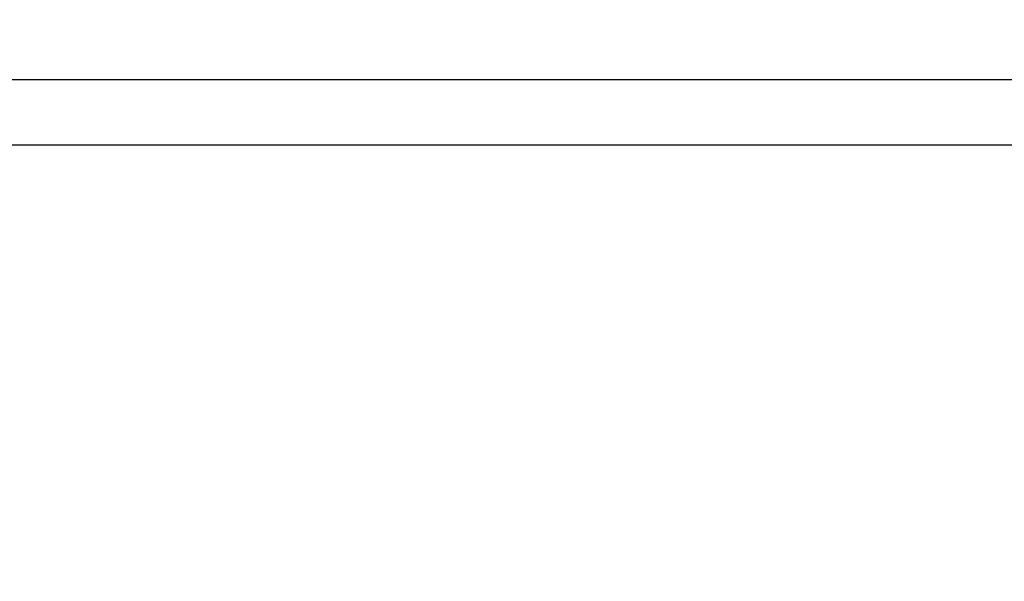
# Paper-space layout 'Sheet1' of a CAD drawing. Header units: millimetres. Extents: x -1 to 420, y -14 to 297.
# Tile 59 of 110: x 265 to 298, y 60 to 79. Entities that reach past the tile are written whole.
import ezdxf

# ---------------------------------------------------------------- set-up
doc = ezdxf.new("R2010")
doc.units = ezdxf.units.MM
doc.header["$PDSIZE"] = -1
doc.styles.add('SLDTEXTSTYLE1', font='TXT', dxfattribs={"width": 0.75})
doc.dimstyles.new('SLDDIMSTYLE1', dxfattribs={"dimtxt": 2.5, "dimasz": 3, "dimexe": 0, "dimexo": 0.0625, "dimtad": 1, "dimdec": 1, "dimlfac": 5, "dimrnd": 1e-09, "dimzin": 4, "dimdsep": 46, "dimtxsty": 'SLDTEXTSTYLE1', "dimblk1": 'CLOSED', "dimblk2": 'CLOSED', "dimsah": 1, "dimcen": 0.09, "dimadec": 0, "dimazin": 1, "dimtfac": 1, "dimtofl": 0, "dimtmove": 0, "dimatfit": 3, "dimldrblk": 'CLOSED', "dimfxl": 1, "dimfrac": 2, "dimtolj": 1, "dimtzin": 12, "dimarcsym": 0})

# ---------------------------------------------------------------- blocks, each defined once
blk = doc.blocks.new('_Closed')
at = {"color": 0, "linetype": 'ByBlock', "lineweight": -2}
for p, q in [((-1, 0.166667), (0, 0)), ((-1, 0.166667), (-1, -0.166667)), ((0, 0), (-1, -0.166667)), ((0, 0), (-1, 0))]:
    blk.add_line(p, q, dxfattribs=at)
blk = doc.blocks.new('_D_16')
at = {"color": 0, "linetype": 'Continuous', "lineweight": -2}
for p, q in [((200.542, 60.15), (200.542, 94.572)), ((321.142, 94.572), (203.542, 94.572)), ((324.142, 60.15), (324.142, 94.572))]:
    blk.add_line(p, q, dxfattribs=at)
at = {"layer": 'Defpoints', "color": 0}
for p in [(200.542, 94.572), (200.542, 60.087), (324.142, 60.087)]:
    blk.add_point(p, dxfattribs=at)
at = {"color": 0, "lineweight": -2, "xscale": 3, "yscale": 3, "zscale": 3, "rotation": 180}
blk.add_blockref('_Closed', (200.542, 94.572), dxfattribs=at)
at = {"color": 0, "lineweight": -2, "xscale": 3, "yscale": 3, "zscale": 3}
blk.add_blockref('_Closed', (324.142, 94.572), dxfattribs=at)
at = {"color": 0, "lineweight": 18, "insert": (262.342, 97.697), "char_height": 2.5, "attachment_point": 2, "style": 'SLDTEXTSTYLE1'}
blk.add_mtext('\\A1;618.0', dxfattribs=at)

psp = doc.layouts.new('Sheet1')

# ---------------------------------------------------------------- linework, layer by layer
at = {"color": 7, "linetype": 'Continuous', "lineweight": 25}
for p, q in [((308.528, 76.898), (216.356, 76.898)), ((216.242, 74.717), (308.642, 74.717))]:
    psp.add_line(p, q, dxfattribs=at)

# ---------------------------------------------------------------- dimensions: what is measured, and where the dimension line sits
at = {"color": 7, "linetype": 'Continuous', "lineweight": 18}
dim = psp.add_linear_dim(base=(200.542, 94.572), p1=(324.142, 60.087), p2=(200.542, 60.087), dimstyle='SLDDIMSTYLE1', dxfattribs=at)
dim.commit()
dim.dimension.update_dxf_attribs({"geometry": '_D_16', "text_midpoint": (262.342, 94.572), "dimtype": 160})

doc.saveas('drawing.dxf')
